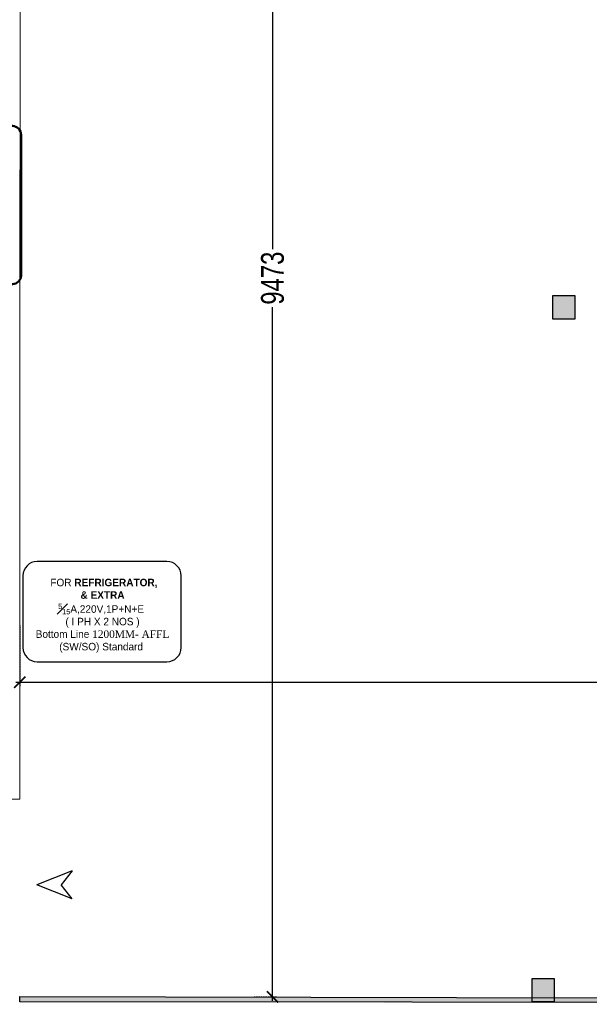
# Model space of a CAD drawing. Header units: millimetres. Extents: x 1277566 to 1493426, y 1039116 to 1145896.
# Tile 95 of 151: x 1375174 to 1378927, y 1133639 to 1140127. Entities that reach past the tile are written whole.
import ezdxf

# ---------------------------------------------------------------- set-up
doc = ezdxf.new("R2010")
doc.units = ezdxf.units.MM
doc.header["$PDMODE"] = 67
doc.linetypes.add('DASHED2', pattern=[0.375, 0.25, -0.125])
for name, color, linetype in [('CIVIL DIM', 7, 'Continuous'), ('CT PARTITION WALL HATCH', 210, 'Continuous'), ('Dimension a', 7, 'Continuous'), ('ELECTRICAL', 4, 'Continuous')]:
    doc.layers.add(name, color=color, linetype=linetype)
doc.layers.add('CT_GLAZING', color=7, linetype='Continuous', true_color=0x0000f5)
for name, color, linetype, lineweight in [('IHP New Layer', 7, 'Continuous', 20), ('L5', 7, 'Continuous', 25), ('tile finish', 32, 'Continuous', 9)]:
    doc.layers.add(name, color=color, linetype=linetype, lineweight=lineweight)
doc.styles.add('CKD_Dimension Text', font='BOOKOS.TTF')
doc.styles.add('ROMANS', font='arial.ttf', dxfattribs={"width": 0.75})
doc.dimstyles.new('1.300', dxfattribs={"dimtxt": 150, "dimasz": 75, "dimexe": 25, "dimexo": 25, "dimgap": 15, "dimtad": 0, "dimdec": 0, "dimdsep": 46, "dimtxsty": 'ROMANS', "dimblk": 'ARCHTICK', "dimcen": 0.09, "dimdle": 25, "dimclrd": 256, "dimclre": 256, "dimclrt": 256, "dimadec": 1, "dimazin": 2, "dimtfac": 1, "dimtdec": 0, "dimtmove": 2, "dimatfit": 3, "dimldrblk": 'OPEN90', "dimfxl": 100, "dimtolj": 1, "dimtzin": 0, "dimlwe": -1, "dimarcsym": 0})

# ---------------------------------------------------------------- blocks, each defined once
blk = doc.blocks.new('ar')
at = {"layer": 'CT PARTITION WALL HATCH'}
for p, q in [((-231.4, 92.8), (0, 0)), ((-231.4, 92.8), (-159, 0)), ((-231.4, -92.8), (0, 0)), ((-231.4, -92.8), (-159, 0))]:
    blk.add_line(p, q, dxfattribs=at)
blk = doc.blocks.new('_ARCHTICK')
at = {"color": 0, "linetype": 'ByBlock', "const_width": 0.15}
blk.add_lwpolyline([(-0.5, -0.5), (0.5, 0.5)], dxfattribs=at)
blk = doc.blocks.new('*D160')
at = {"layer": 'CIVIL DIM', "linetype": 'DASHED2', "transparency": 16777216}
for p, q in [((1375173.8, 1136134.9), (1375173.8, 1135736)), ((1393290.8, 1136000.7), (1393290.8, 1135736))]:
    blk.add_line(p, q, dxfattribs=at)
at = {"layer": 'CIVIL DIM', "lineweight": -2, "transparency": 16777216}
for p, q in [((1375148.8, 1135761), (1384010.9, 1135761)), ((1393315.8, 1135761), (1384453.7, 1135761))]:
    blk.add_line(p, q, dxfattribs=at)
at = {"layer": 'Defpoints', "color": 0, "transparency": 16777216}
for p in [(1375173.8, 1136159.9), (1393290.8, 1136019.1, -260.7), (1393290.8, 1135761)]:
    blk.add_point(p, dxfattribs=at)
at = {"layer": 'CIVIL DIM', "lineweight": -2, "transparency": 16777216, "xscale": 75, "yscale": 75, "zscale": 75, "rotation": 180}
blk.add_blockref('_ARCHTICK', (1375173.8, 1135761), dxfattribs=at)
at = {"layer": 'CIVIL DIM', "lineweight": -2, "transparency": 16777216, "xscale": 75, "yscale": 75, "zscale": 75}
blk.add_blockref('_ARCHTICK', (1393290.8, 1135761), dxfattribs=at)
at = {"layer": 'CIVIL DIM', "transparency": 16777216, "insert": (1384232.3, 1135761), "char_height": 150, "attachment_point": 5, "style": 'ROMANS', "bg_fill": 3, "box_fill_scale": 1.1, "bg_fill_color": 256, "bg_fill_true_color": 13158600, "bg_fill_transparency": 0}
blk.add_mtext('\\A1;18117', dxfattribs=at)
blk = doc.blocks.new('_Open90')
at = {"color": 0, "linetype": 'ByBlock', "lineweight": -2}
for p, q in [((0, 0), (-1, 0)), ((-0.5, 0.5), (0, 0)), ((0, 0), (-0.5, -0.5))]:
    blk.add_line(p, q, dxfattribs=at)
blk = doc.blocks.new('*D155')
at = {"layer": 'CIVIL DIM', "linetype": 'DASHED2', "transparency": 16777216}
for p, q in [((1376740, 1143160.3), (1376865.1, 1143160.3)), ((1376718.6, 1133687.7), (1376865.1, 1133687.7))]:
    blk.add_line(p, q, dxfattribs=at)
at = {"layer": 'CIVIL DIM', "lineweight": -2, "transparency": 16777216}
for p, q in [((1376840.1, 1143185.3), (1376840.1, 1138607)), ((1376840.1, 1133662.7), (1376840.1, 1138241))]:
    blk.add_line(p, q, dxfattribs=at)
at = {"layer": 'Defpoints', "color": 0, "transparency": 16777216}
for p in [(1376715, 1143160.3), (1376693.6, 1133687.7), (1376840.1, 1133687.7)]:
    blk.add_point(p, dxfattribs=at)
at = {"layer": 'CIVIL DIM', "lineweight": -2, "transparency": 16777216, "xscale": 75, "yscale": 75, "zscale": 75}
for p, rotation in [((1376840.1, 1143160.3), 90), ((1376840.1, 1133687.7), 270)]:
    blk.add_blockref('_ARCHTICK', p, dxfattribs=dict(at, rotation=rotation))
at = {"layer": 'CIVIL DIM', "transparency": 16777216, "insert": (1376840.1, 1138424), "char_height": 150, "attachment_point": 5, "rotation": 90, "style": 'ROMANS', "bg_fill": 3, "box_fill_scale": 1.1, "bg_fill_color": 256, "bg_fill_true_color": 13158600, "bg_fill_transparency": 0}
blk.add_mtext('\\A1;9473', dxfattribs=at)

msp = doc.modelspace()

# ---------------------------------------------------------------- hatches: boundary and pattern name
h = msp.add_hatch(color=7)
h.dxf.hatch_style = 2
h.paths.add_polyline_path([(1378684.9179, 1138156.7175), (1378834.9179, 1138156.7175), (1378834.9179, 1138306.7175), (1378684.9179, 1138306.7175)])
h = msp.add_hatch(color=7)
h.dxf.hatch_style = 2
h.paths.add_polyline_path([(1378697.8356, 1133656.7175), (1378547.8356, 1133656.7175), (1378547.8356, 1133806.7175), (1378697.8356, 1133806.7175)])
at = {"layer": 'CT_GLAZING'}
h = msp.add_hatch(color=256, dxfattribs=at)
h.dxf.hatch_style = 1
h.paths.add_polyline_path([(1393439.5309, 1133673.782), (1393439.5309, 1133639.1136), (1393443.6836, 1133639.1136), (1393443.6836, 1133673.782)])
h.paths.add_polyline_path([(1382848.1558, 1133639.1136), (1382848.1558, 1133673.782), (1375173.5824, 1133691.1162), (1375173.5824, 1133656.4478)])
h.paths.add_polyline_path([(1383148.1558, 1133673.782), (1383148.1558, 1133639.1136), (1393440.7982, 1133639.1136), (1393440.7982, 1133673.782)])

# ---------------------------------------------------------------- linework, layer by layer
at = {"color": 7}
for points in [[(1378684.9179, 1138156.7175), (1378834.9179, 1138156.7175), (1378834.9179, 1138306.7175), (1378684.9179, 1138306.7175)], [(1378547.8356, 1133656.7175), (1378697.8356, 1133656.7175), (1378697.8356, 1133806.7175), (1378547.8356, 1133806.7175)]]:
    msp.add_lwpolyline(points, close=True, dxfattribs=at)
at = {"layer": 'CT_GLAZING'}
msp.add_lwpolyline([(1393440.7982, 1133673.782), (1393278.126, 1133673.782), (1393278.126, 1133639.1136), (1375173.5824, 1133656.4478), (1375173.5824, 1133691.1162), (1382848.1558, 1133673.782)], dxfattribs=at)
at = {"layer": 'ELECTRICAL', "color": 0, "lineweight": 50, "elevation": 0.0324}
msp.add_lwpolyline([(1374517.5157, 1138442.3048), (1374517.5157, 1139369.0594, -0.414213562), (1374575.0847, 1139426.6285), (1375125.2517, 1139426.6285, -0.414213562), (1375182.8207, 1139369.0594), (1375182.8207, 1138442.3048, -0.414213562), (1375125.2517, 1138384.7357), (1374575.0847, 1138384.7357, -0.414213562)], format="xyb", close=True, dxfattribs=at)
at = {"layer": 'tile finish'}
msp.add_lwpolyline([(1375023.4587, 1134991.1905), (1375173.4587, 1134991.1905), (1375175.737, 1143289.5371), (1375025.737, 1143289.5371)], close=True, dxfattribs=at)

# ---------------------------------------------------------------- block references
at = {"layer": 'IHP New Layer', "xscale": -1}
msp.add_blockref('ar', (1375287.0782, 1134426.4367), dxfattribs=at)

# ---------------------------------------------------------------- next in the draw order: dimensions: what is measured, and where the dimension line sits
at = {"layer": 'CIVIL DIM'}
dim = msp.add_linear_dim(base=(1393290.7982, 1135761.0306), p1=(1375173.7795, 1136159.8776), p2=(1393290.7982, 1136019.1307, -260.7432), dimstyle='1.300', override={"dimfxl": 500, "dimfxlon": 1, "dimtfill": 1, "dimarcsym": 1}, dxfattribs=at)
dim.commit()
dim.dimension.update_dxf_attribs({"geometry": '*D160', "text_midpoint": (1384232.2889, 1135761.0306)})

# ---------------------------------------------------------------- next in the draw order: linework, layer by layer
at = {"layer": 'L5', "color": 7, "linetype": 'Continuous', "elevation": -23503.9041}
msp.add_lwpolyline([(1375195.1553, 1136462.9953), (1375195.1553, 1135989.8253, 0.414213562), (1375288.8177, 1135896.163), (1376143.8479, 1135896.163, 0.414213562), (1376237.5102, 1135989.8253), (1376237.5102, 1136462.9953, 0.414213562), (1376143.8479, 1136556.6577), (1375288.8177, 1136556.6577, 0.414213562)], format="xyb", close=True, dxfattribs=at)

# ---------------------------------------------------------------- next in the draw order: texts
at = {"layer": 'L5', "color": 4, "linetype": 'Continuous', "insert": (1375710.2559, 1136199.9192), "char_height": 49.5, "width": 939.040465, "attachment_point": 5, "style": 'CKD_Dimension Text'}
msp.add_mtext('{\\fCentury Gothic|b0|i0|c238|p34;\\C256;  FOR \\fCentury Gothic|b1|i0|c0|p34;REFRIGERATOR,\\P & EXTRA \\P\\A1;\\fCentury Gothic|b0|i0|c0|p34;{\\H0.7x;\\S5#15;}\\H1.00002x;A\\fCentury Gothic|b0|i0|c238|p34;,220V,1P+N+E \\P ( I PH X \\fCentury Gothic|b0|i0|c0|p34;2\\fCentury Gothic|b0|i0|c238|p34; NO\\fCentury Gothic|b0|i0|c0|p34;S\\fCentury Gothic|b0|i0|c238|p34; )\\fCentury Gothic|b0|i0|c0|p34; \\P\\fCentury Gothic|b0|i0|c238|p34; \\fCentury Gothic|b0|i0|c0|p34;Bottom Line \\fBookman Old Style|b0|i0|c0|p18;\\H0.99998x;1200MM- AFFL\\fCentury Gothic|b0|i0|c238|p34; (SW/SO)\\fBookman Old Style|b0|i0|c0|p18; \\fCentury Gothic|b0|i0|c238|p34;Standard }', dxfattribs=at)

# ---------------------------------------------------------------- next in the draw order: dimensions: what is measured, and where the dimension line sits
at = {"layer": 'CIVIL DIM'}
dim = msp.add_linear_dim(base=(1376840.1202, 1133687.683), p1=(1376714.9977, 1143160.2599), p2=(1376693.6024, 1133687.683), angle=90, dimstyle='1.300', override={"dimfxl": 500, "dimfxlon": 1, "dimtfill": 1, "dimarcsym": 1}, dxfattribs=at)
dim.commit()
dim.dimension.update_dxf_attribs({"geometry": '*D155', "text_midpoint": (1376840.1202, 1138423.9715)})

# ---------------------------------------------------------------- next in the draw order: linework, layer by layer
at = {"layer": 'Dimension a', "const_width": 1}
msp.add_lwpolyline([(1375175.7224, 1143264.5371), (1375175.7224, 1143264.5371), (1375173.5824, 1133673.782), (1393290.7982, 1133673.782), (1393290.7982, 1144346.166), (1392436.434, 1144197.2149), (1391352.0487, 1144025.698), (1390274.6543, 1143869.994), (1388884.3679, 1143641.6172), (1386715.7611, 1143414.5566), (1385084.9478, 1143284.4306), (1383352.1769, 1143234.1123), (1382089.9874, 1143185.6992), (1378928.5947, 1143154.8317), (1376941.7121, 1143201.6987), (1375175.7224, 1143264.5371)], dxfattribs=at)

doc.saveas('drawing.dxf')
